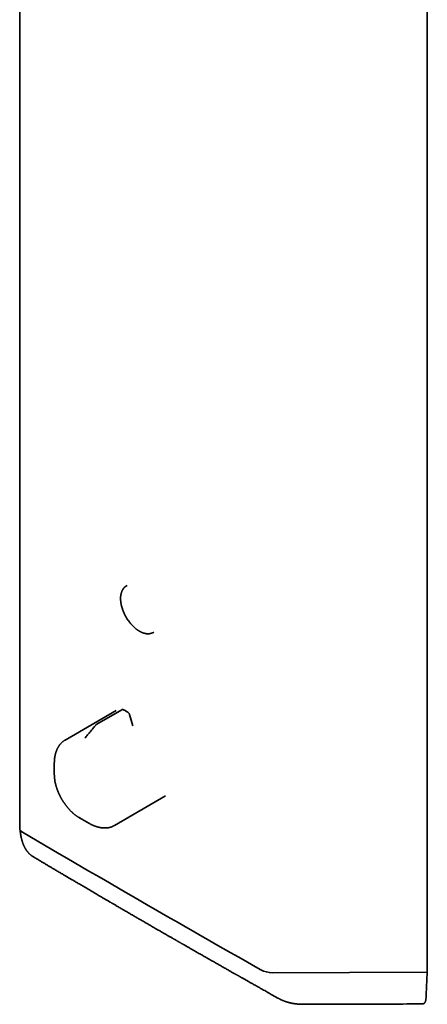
# Model space of a CAD drawing. Header units: millimetres. Extents: x 8 to 783, y 12 to 2407.
# Tile 1 of 5: x 580 to 783, y 101 to 590. Entities that reach past the tile are written whole.
import ezdxf

# ---------------------------------------------------------------- set-up
doc = ezdxf.new("R2010")
doc.units = ezdxf.units.MM

msp = doc.modelspace()

# ---------------------------------------------------------------- linework, layer by layer
at = {"color": 7, "linetype": 'Continuous', "lineweight": 35}
for p, q in [((782.7, 118.74), (782.7, 1059.71)), ((580.13, 913.86), (580.13, 188.5)), ((633.52, 309.37), (632.93, 309)), ((632.93, 309), (632.93, 309)), ((646.21, 285.92), (646.25, 285.93)), ((646.21, 285.92), (646.25, 285.93)), ((646.25, 285.93), (646.87, 286.25)), ((628.11, 247.28), (602.72, 232.62)), ((630.84, 247.67), (618.55, 240.58)), ((636.33, 239.76), (634.74, 245.24)), ((597.35, 220.99), (597.35, 221.37)), ((597.35, 220.99), (597.35, 215.62)), ((627.21, 190.18), (652.61, 204.85)), ((609.8, 194.04), (614.46, 191.35)), ((627.21, 190.18), (627.21, 190.18)), ((586.81, 174.7), (586.85, 174.68)), ((782.38, 117.37), (705.76, 117.06)), ((782.69, 118.26), (782.71, 118.5)), ((782.7, 117.51), (782.7, 118.37)), ((708.74, 104.33), (708.66, 104.38))]:
    msp.add_line(p, q, dxfattribs=at)
at = {"color": 7, "linetype": 'Continuous', "lineweight": 35, "flags": 128}
for points in [[(602.71, 232.62), (602.71, 232.62), (602.72, 232.62)], [(597.35, 215.28), (597.35, 215.62), (597.35, 215.85)], [(609.97, 193.94), (609.63, 194.14), (609.48, 194.23)], [(614.92, 191.09), (614.91, 191.1), (614.46, 191.35), (614.46, 191.35)]]:
    msp.add_lwpolyline(points, dxfattribs=at)
at = {"color": 7, "linetype": 'Continuous', "lineweight": 35}
for centre, major_axis, start_param, end_param in [((585.13, 187.53), (4.98, -1.12), 3.224227, 3.995354), ((4790.76, 944.97), (5849.54, -1316.15), 3.995354, 4.023895), ((703.48, 119.21), (4.98, -1.12), 4.023895, 5.269498), ((782.1, 117.63), (0.598, -0.135), 5.269498, 5.766757), ((782.1, 117.63), (0.598, -0.135), 5.890256, 6.365819)]:
    msp.add_ellipse(centre, major_axis=major_axis, ratio=0.368098, start_param=start_param, end_param=end_param, dxfattribs=at)
for points, knots in [([(632.93, 309), (632.89, 308.97), (632.81, 308.92), (632.7, 308.84), (632.59, 308.76), (632.46, 308.65), (632.32, 308.54), (632.19, 308.42), (632.07, 308.3), (631.95, 308.17), (631.84, 308.04), (631.74, 307.92), (631.65, 307.8), (631.57, 307.69), (631.5, 307.59), (631.43, 307.49), (631.35, 307.36), (631.26, 307.2), (631.16, 307.01), (631.04, 306.77), (630.91, 306.48), (630.77, 306.13), (630.65, 305.75), (630.54, 305.35), (630.45, 304.9), (630.37, 304.4), (630.32, 303.97), (630.3, 303.67), (630.29, 303.51), (630.29, 303.37), (630.28, 303.25), (630.28, 303.16), (630.28, 303.08), (630.28, 303), (630.28, 302.9), (630.28, 302.76), (630.28, 302.6), (630.29, 302.4), (630.3, 302.17), (630.32, 301.85), (630.36, 301.43), (630.42, 300.91), (630.51, 300.36), (630.63, 299.78), (630.77, 299.17), (630.94, 298.53), (631.15, 297.86), (631.37, 297.2), (631.61, 296.58), (631.85, 295.99), (632.13, 295.38), (632.42, 294.77), (632.74, 294.17), (633.08, 293.58), (633.42, 293.01), (633.77, 292.46), (634.13, 291.94), (634.52, 291.39), (634.96, 290.84), (635.42, 290.28), (635.89, 289.76), (636.32, 289.31), (636.7, 288.93), (637.04, 288.61), (637.38, 288.31), (637.72, 288.03), (638.04, 287.77), (638.35, 287.54), (638.62, 287.34), (638.86, 287.18), (639.07, 287.03), (639.26, 286.92), (639.4, 286.83), (639.51, 286.76), (639.61, 286.7), (639.72, 286.64), (639.84, 286.57), (640.01, 286.48), (640.22, 286.37), (640.48, 286.24), (640.76, 286.11), (641.07, 285.98), (641.38, 285.86), (641.7, 285.75), (642.01, 285.66), (642.32, 285.58), (642.59, 285.52), (642.83, 285.48), (643.04, 285.44), (643.25, 285.42), (643.43, 285.4), (643.6, 285.39), (643.73, 285.39), (643.84, 285.38), (643.95, 285.38), (644.08, 285.39), (644.23, 285.39), (644.41, 285.41), (644.61, 285.43), (644.84, 285.46), (645.09, 285.51), (645.35, 285.58), (645.64, 285.67), (645.93, 285.78), (646.12, 285.87), (646.21, 285.92)], [0, 0, 0, 0, 0.0047658, 0.0099913, 0.01599, 0.0228927, 0.030699, 0.0374666, 0.0447918, 0.0522073, 0.0589029, 0.0648642, 0.0713895, 0.0767257, 0.0809834, 0.0854696, 0.0905633, 0.0981518, 0.106644, 0.1155298, 0.1282031, 0.141518, 0.1554736, 0.169714, 0.1838585, 0.2014037, 0.2187997, 0.2244811, 0.2294958, 0.23374, 0.2372138, 0.2399174, 0.2418508, 0.2441988, 0.2473066, 0.2512931, 0.2561581, 0.2619016, 0.2685234, 0.2759668, 0.289736, 0.3042064, 0.319378, 0.3352506, 0.3518243, 0.369099, 0.3870748, 0.4057518, 0.421199, 0.4370952, 0.4534404, 0.4702324, 0.4870427, 0.5035528, 0.519763, 0.5356733, 0.5512839, 0.566595, 0.5853118, 0.603561, 0.6213428, 0.6386573, 0.6512816, 0.6636455, 0.675749, 0.6875923, 0.6991725, 0.7100192, 0.7192575, 0.7275359, 0.7348544, 0.7412126, 0.7466104, 0.7498712, 0.7528605, 0.7564558, 0.7607506, 0.7657675, 0.7734681, 0.7824519, 0.7927196, 0.8029728, 0.8141311, 0.8252663, 0.8361819, 0.8468778, 0.8573541, 0.8652062, 0.8729301, 0.8805257, 0.8875888, 0.8936284, 0.8985622, 0.9025068, 0.9062919, 0.9110745, 0.916977, 0.923922, 0.9319192, 0.9409941, 0.9511486, 0.9621735, 0.9742409, 0.987351, 1, 1, 1, 1]), ([(631.76, 247.65), (631.72, 247.67), (631.63, 247.71), (631.5, 247.75), (631.39, 247.77), (631.29, 247.78), (631.19, 247.78), (631.09, 247.76), (630.98, 247.74), (630.92, 247.71), (630.9, 247.7)], [0, 0, 0, 0, 0.159855, 0.312213, 0.442116, 0.548948, 0.649283, 0.77072, 0.9138, 1, 1, 1, 1]), ([(633.86, 246.45), (633.67, 246.57), (633.3, 246.79), (632.76, 247.1), (632.26, 247.39), (631.93, 247.56), (631.77, 247.64)], [0, 0, 0, 0, 0.273392, 0.531191, 0.773395, 1, 1, 1, 1]), ([(634.74, 245.24), (634.72, 245.31), (634.68, 245.44), (634.59, 245.63), (634.49, 245.81), (634.37, 245.97), (634.25, 246.12), (634.12, 246.25), (633.99, 246.36), (633.9, 246.42), (633.86, 246.45)], [0, 0, 0, 0, 0.13975, 0.273553, 0.402626, 0.527746, 0.649489, 0.768379, 0.884991, 1, 1, 1, 1]), ([(617.96, 240.07), (617.67, 239.72), (617.09, 239.04), (616.25, 238.04), (615.44, 237.07), (614.65, 236.13), (613.9, 235.22), (613.18, 234.36), (612.71, 233.8), (612.49, 233.53)], [0, 0, 0, 0, 0.158872, 0.312619, 0.461247, 0.604761, 0.743159, 0.876441, 1, 1, 1, 1]), ([(618.53, 240.57), (618.5, 240.54), (618.41, 240.49), (618.28, 240.39), (618.12, 240.25), (618.01, 240.13), (617.96, 240.07)], [0, 0, 0, 0, 0.168532, 0.395035, 0.675591, 1, 1, 1, 1]), ([(618.53, 240.57), (618.54, 240.57), (618.54, 240.57), (618.55, 240.58), (618.55, 240.58)], [0, 0, 0, 0, 0.465868, 1, 1, 1, 1]), ([(602.71, 232.61), (602.65, 232.58), (602.5, 232.5), (602.26, 232.34), (601.98, 232.15), (601.71, 231.95), (601.45, 231.73), (601.19, 231.51), (600.94, 231.27), (600.69, 231.02), (600.45, 230.77), (600.22, 230.5), (600, 230.21), (599.78, 229.92), (599.58, 229.62), (599.38, 229.31), (599.19, 228.98), (599, 228.65), (598.83, 228.3), (598.66, 227.94), (598.51, 227.58), (598.36, 227.2), (598.23, 226.82), (598.1, 226.42), (597.98, 226.02), (597.87, 225.61), (597.77, 225.19), (597.69, 224.76), (597.61, 224.32), (597.54, 223.88), (597.48, 223.43), (597.43, 222.97), (597.4, 222.5), (597.37, 222.03), (597.35, 221.66), (597.35, 221.44), (597.35, 221.38)], [0, 0, 0, 0, 0.016235, 0.045065, 0.073966, 0.10295, 0.132024, 0.161198, 0.190479, 0.219875, 0.24939, 0.279029, 0.308794, 0.338689, 0.368711, 0.398861, 0.429135, 0.459531, 0.490042, 0.520663, 0.551388, 0.582209, 0.61312, 0.644112, 0.675178, 0.706312, 0.737505, 0.768752, 0.800045, 0.83138, 0.862751, 0.894154, 0.925586, 0.957042, 0.98852, 1, 1, 1, 1]), ([(597.35, 215.27), (597.35, 215.21), (597.36, 215.03), (597.37, 214.71), (597.39, 214.32), (597.43, 213.92), (597.47, 213.53), (597.52, 213.12), (597.57, 212.72), (597.64, 212.32), (597.71, 211.91), (597.79, 211.5), (597.88, 211.09), (597.98, 210.68), (598.09, 210.27), (598.2, 209.85), (598.32, 209.44), (598.45, 209.03), (598.58, 208.61), (598.73, 208.2), (598.87, 207.79), (599.03, 207.38), (599.19, 206.97), (599.36, 206.56), (599.54, 206.16), (599.72, 205.76), (599.91, 205.36), (600.1, 204.97), (600.28, 204.6), (600.46, 204.27), (600.61, 203.99), (600.78, 203.68), (600.9, 203.46), (600.98, 203.33)], [0, 0, 0, 0, 0.014961, 0.049132, 0.083289, 0.11743, 0.151553, 0.185658, 0.219743, 0.253808, 0.287851, 0.321871, 0.355869, 0.389843, 0.423792, 0.457716, 0.491612, 0.525478, 0.559312, 0.593109, 0.626865, 0.660569, 0.694211, 0.72777, 0.761217, 0.794499, 0.827521, 0.860088, 0.891729, 0.920952, 0.944093, 0.964979, 1, 1, 1, 1]), ([(600.98, 203.33), (601.06, 203.19), (601.18, 202.99), (601.36, 202.69), (601.51, 202.45), (601.69, 202.15), (601.89, 201.85), (602.1, 201.53), (602.33, 201.2), (602.56, 200.87), (602.8, 200.54), (603.05, 200.21), (603.3, 199.88), (603.57, 199.55), (603.83, 199.22), (604.11, 198.9), (604.39, 198.58), (604.67, 198.26), (604.96, 197.95), (605.25, 197.64), (605.55, 197.34), (605.85, 197.05), (606.16, 196.76), (606.47, 196.48), (606.78, 196.21), (607.09, 195.94), (607.41, 195.68), (607.73, 195.43), (608.05, 195.19), (608.38, 194.95), (608.71, 194.73), (609.03, 194.51), (609.29, 194.35), (609.44, 194.26), (609.47, 194.24)], [0, 0, 0, 0, 0.037365, 0.052347, 0.077241, 0.103074, 0.130779, 0.159693, 0.189549, 0.220136, 0.251303, 0.282938, 0.314956, 0.347294, 0.379901, 0.412738, 0.445772, 0.478978, 0.512334, 0.545824, 0.579432, 0.613147, 0.646957, 0.680854, 0.71483, 0.748879, 0.782994, 0.817171, 0.851405, 0.885691, 0.920025, 0.954405, 0.988826, 1, 1, 1, 1]), ([(614.93, 191.08), (614.94, 191.08), (615.08, 191), (615.35, 190.86), (615.73, 190.67), (616.12, 190.48), (616.5, 190.31), (616.89, 190.14), (617.28, 189.99), (617.66, 189.84), (618.04, 189.71), (618.43, 189.58), (618.81, 189.47), (619.19, 189.37), (619.57, 189.28), (619.94, 189.2), (620.32, 189.13), (620.69, 189.07), (621.06, 189.02), (621.43, 188.99), (621.79, 188.96), (622.15, 188.95), (622.51, 188.95), (622.87, 188.96), (623.22, 188.98), (623.57, 189.01), (623.91, 189.05), (624.25, 189.11), (624.58, 189.17), (624.92, 189.25), (625.24, 189.34), (625.56, 189.44), (625.88, 189.55), (626.19, 189.68), (626.5, 189.81), (626.8, 189.96), (627.04, 190.08), (627.17, 190.16), (627.21, 190.18)], [0, 0, 0, 0, 0.002084, 0.031139, 0.060209, 0.089292, 0.118385, 0.147489, 0.1766, 0.205717, 0.234838, 0.26396, 0.293082, 0.322202, 0.351316, 0.380422, 0.409519, 0.438603, 0.467673, 0.496726, 0.52576, 0.554774, 0.583767, 0.612737, 0.641687, 0.670615, 0.699523, 0.728415, 0.757293, 0.786162, 0.815027, 0.843894, 0.872771, 0.901666, 0.930587, 0.959545, 0.988547, 1, 1, 1, 1]), ([(580.34, 187.91), (580.35, 187.83), (580.37, 187.61), (580.4, 187.33), (580.43, 187.06), (580.45, 186.87), (580.47, 186.7), (580.49, 186.53), (580.51, 186.37), (580.54, 186.17), (580.57, 185.97), (580.6, 185.76), (580.64, 185.54), (580.68, 185.33), (580.71, 185.12), (580.75, 184.93), (580.78, 184.74), (580.82, 184.55), (580.86, 184.34), (580.93, 184.05), (581.01, 183.68), (581.12, 183.26), (581.24, 182.83), (581.36, 182.42), (581.49, 182.01), (581.63, 181.6), (581.77, 181.2), (581.91, 180.85), (582.03, 180.55), (582.14, 180.3), (582.25, 180.07), (582.35, 179.84), (582.45, 179.65), (582.53, 179.48), (582.61, 179.33), (582.68, 179.19), (582.76, 179.06), (582.82, 178.94), (582.88, 178.85), (582.93, 178.76), (582.98, 178.66), (583.05, 178.55), (583.12, 178.43), (583.2, 178.32), (583.26, 178.22), (583.31, 178.14), (583.36, 178.06), (583.41, 177.99), (583.47, 177.91), (583.53, 177.82), (583.6, 177.72), (583.68, 177.61), (583.77, 177.49), (583.87, 177.36), (583.96, 177.24), (584.05, 177.13), (584.12, 177.04), (584.2, 176.95), (584.29, 176.84), (584.39, 176.72), (584.5, 176.6), (584.62, 176.47), (584.75, 176.34), (584.9, 176.19), (585.06, 176.04), (585.22, 175.89), (585.37, 175.75), (585.51, 175.63), (585.65, 175.52), (585.79, 175.41), (585.93, 175.3), (586.09, 175.18), (586.25, 175.06), (586.38, 174.97), (586.48, 174.91), (586.54, 174.87), (586.63, 174.81), (586.72, 174.75), (586.79, 174.72), (586.81, 174.7)], [0, 0, 0, 0, 0.014634, 0.03654, 0.049726, 0.061368, 0.071276, 0.080075, 0.090134, 0.101687, 0.11437, 0.127321, 0.140501, 0.153909, 0.166739, 0.178158, 0.189842, 0.201677, 0.214797, 0.228775, 0.258141, 0.28423, 0.311866, 0.341339, 0.367754, 0.396442, 0.424951, 0.453091, 0.471468, 0.489814, 0.507393, 0.523584, 0.540021, 0.551212, 0.562441, 0.57363, 0.584398, 0.593881, 0.602106, 0.608187, 0.615446, 0.6239, 0.633551, 0.643542, 0.651752, 0.658347, 0.664412, 0.670375, 0.67747, 0.684837, 0.692804, 0.702433, 0.713532, 0.724622, 0.73587, 0.745115, 0.753147, 0.761419, 0.770081, 0.782087, 0.793457, 0.805029, 0.818321, 0.832808, 0.84834, 0.863969, 0.878566, 0.891569, 0.903241, 0.915098, 0.927822, 0.94114, 0.955809, 0.96993, 0.974078, 0.979343, 0.986236, 0.994763, 1, 1, 1, 1]), ([(586.85, 174.68), (586.99, 174.59), (587.41, 174.34), (588.1, 173.93), (588.89, 173.46), (589.64, 173.02), (590.34, 172.6), (591.01, 172.2), (591.66, 171.82), (592.54, 171.3), (593.65, 170.64), (594.99, 169.85), (596.3, 169.07), (597.44, 168.39), (598.42, 167.81), (599.24, 167.33), (600.04, 166.86), (600.82, 166.4), (601.57, 165.96), (602.24, 165.56), (602.85, 165.2), (603.38, 164.88), (603.92, 164.57), (604.47, 164.25), (605.03, 163.91), (605.64, 163.55), (606.3, 163.17), (606.99, 162.76), (607.71, 162.33), (608.46, 161.89), (609.24, 161.44), (610.04, 160.97), (611.33, 160.21), (613.09, 159.17), (615.32, 157.86), (617.51, 156.58), (619.19, 155.59), (620.36, 154.91), (621.02, 154.53), (621.65, 154.16), (622.26, 153.8), (622.85, 153.45), (623.44, 153.11), (624.02, 152.78), (624.55, 152.46), (625.02, 152.19), (625.42, 151.96), (625.76, 151.76), (626.08, 151.57), (626.47, 151.34), (626.95, 151.06), (627.54, 150.72), (628.15, 150.36), (628.83, 149.97), (629.59, 149.52), (630.43, 149.03), (631.31, 148.52), (632.23, 147.99), (633.19, 147.43), (634.08, 146.91), (634.89, 146.44), (635.62, 146.02), (636.38, 145.58), (637.17, 145.12), (637.99, 144.65), (638.83, 144.16), (639.7, 143.65), (640.6, 143.13), (641.54, 142.59), (642.51, 142.03), (643.52, 141.44), (644.56, 140.84), (645.64, 140.22), (646.74, 139.58), (647.88, 138.93), (648.88, 138.35), (649.75, 137.85), (650.47, 137.43), (651.19, 137.01), (651.91, 136.6), (652.61, 136.2), (653.27, 135.82), (653.88, 135.47), (654.46, 135.14), (655, 134.82), (655.52, 134.53), (656, 134.25), (656.46, 133.98), (656.9, 133.73), (657.3, 133.5), (657.68, 133.29), (658.02, 133.09), (658.34, 132.91), (658.62, 132.74), (658.88, 132.59), (659.14, 132.45), (659.41, 132.29), (659.73, 132.11), (660.06, 131.92), (660.42, 131.71), (660.81, 131.49), (661.21, 131.26), (661.67, 131), (662.16, 130.72), (662.69, 130.41), (663.26, 130.08), (663.86, 129.74), (664.5, 129.37), (665.19, 128.98), (665.92, 128.56), (666.69, 128.12), (667.49, 127.67), (668.32, 127.19), (669.17, 126.7), (670.04, 126.21), (670.92, 125.71), (671.83, 125.19), (672.75, 124.66), (673.74, 124.1), (674.78, 123.5), (675.88, 122.88), (676.93, 122.28), (677.96, 121.7), (678.94, 121.14), (679.89, 120.6), (680.8, 120.08), (681.67, 119.59), (682.5, 119.12), (683.3, 118.66), (684.07, 118.23), (684.79, 117.82), (685.47, 117.44), (686.11, 117.07), (686.71, 116.73), (687.21, 116.45), (687.6, 116.23), (687.9, 116.06), (688.19, 115.9), (688.49, 115.73), (688.8, 115.55), (689.15, 115.35), (689.54, 115.13), (689.98, 114.89), (690.46, 114.61), (690.98, 114.32), (691.54, 114), (692.11, 113.68), (692.7, 113.35), (693.29, 113.01), (693.92, 112.66), (694.58, 112.28), (695.27, 111.9), (695.99, 111.49), (696.76, 111.05), (697.6, 110.59), (698.49, 110.08), (699.42, 109.56), (700.39, 109.02), (701.39, 108.45), (702.43, 107.87), (703.5, 107.26), (704.62, 106.64), (705.76, 106), (706.94, 105.34), (707.91, 104.79), (708.48, 104.47), (708.66, 104.37)], [0, 0, 0, 0, 0.00351, 0.01049, 0.017204, 0.023289, 0.029138, 0.03475, 0.040125, 0.045308, 0.056683, 0.067818, 0.078715, 0.089372, 0.096344, 0.103185, 0.109821, 0.116248, 0.122465, 0.128473, 0.133047, 0.137491, 0.141863, 0.146394, 0.151107, 0.156003, 0.161552, 0.167319, 0.173304, 0.179506, 0.185926, 0.192563, 0.199381, 0.218034, 0.23644, 0.254598, 0.27251, 0.278088, 0.283565, 0.288796, 0.293778, 0.298513, 0.303581, 0.30833, 0.312759, 0.316869, 0.319875, 0.322683, 0.325295, 0.327778, 0.332373, 0.337199, 0.342256, 0.347545, 0.354141, 0.361065, 0.368316, 0.375895, 0.383801, 0.392034, 0.39779, 0.403799, 0.410064, 0.416584, 0.423358, 0.430261, 0.437409, 0.444804, 0.452444, 0.460494, 0.468801, 0.477364, 0.486183, 0.495258, 0.504589, 0.514177, 0.51998, 0.525873, 0.531857, 0.537841, 0.543579, 0.549056, 0.553982, 0.558676, 0.563138, 0.567369, 0.571368, 0.575135, 0.57867, 0.581973, 0.585045, 0.587885, 0.590449, 0.59279, 0.594906, 0.5968, 0.599141, 0.601681, 0.604424, 0.607371, 0.610521, 0.613875, 0.617432, 0.62158, 0.625974, 0.630614, 0.6355, 0.640633, 0.646345, 0.652335, 0.658601, 0.665145, 0.671965, 0.679062, 0.686008, 0.693199, 0.700637, 0.708236, 0.715679, 0.724904, 0.733827, 0.742449, 0.750769, 0.758788, 0.766505, 0.773921, 0.78102, 0.787819, 0.794317, 0.800515, 0.806413, 0.811914, 0.817124, 0.822046, 0.826677, 0.829194, 0.831616, 0.833943, 0.836285, 0.838862, 0.84168, 0.844739, 0.848382, 0.852318, 0.856545, 0.861065, 0.865876, 0.870503, 0.875371, 0.88048, 0.885831, 0.891423, 0.897256, 0.90333, 0.910291, 0.917543, 0.925087, 0.932924, 0.941052, 0.949472, 0.958183, 0.967187, 0.976483, 0.986071, 0.995771, 1, 1, 1, 1]), ([(782, 103.82), (782.09, 105.43), (782.28, 108.66), (782.51, 113.54), (782.64, 116.8), (782.7, 118.44)], [0, 0, 0, 0, 0.333352, 0.66669, 1, 1, 1, 1]), ([(782.7, 118.44), (782.7, 118.46), (782.72, 118.49), (782.72, 118.55), (782.72, 118.62), (782.72, 118.68), (782.71, 118.73), (782.7, 118.76), (782.69, 118.77)], [0, 0, 0, 0, 0.178231, 0.356463, 0.534694, 0.712926, 0.891157, 1, 1, 1, 1]), ([(708.74, 104.33), (708.77, 104.31), (708.87, 104.26), (709.01, 104.18), (709.16, 104.1), (709.29, 104.03), (709.42, 103.97), (709.54, 103.91), (709.66, 103.85), (709.81, 103.77), (709.98, 103.69), (710.17, 103.61), (710.34, 103.53), (710.52, 103.45), (710.72, 103.36), (710.95, 103.26), (711.2, 103.17), (711.44, 103.07), (711.69, 102.97), (711.92, 102.89), (712.13, 102.82), (712.31, 102.75), (712.48, 102.69), (712.67, 102.64), (712.86, 102.57), (713.08, 102.51), (713.29, 102.44), (713.48, 102.39), (713.65, 102.34), (713.81, 102.3), (713.97, 102.25), (714.12, 102.22), (714.26, 102.18), (714.41, 102.14), (714.59, 102.1), (714.82, 102.05), (715.09, 101.99), (715.39, 101.92), (715.73, 101.86), (716.07, 101.8), (716.39, 101.74), (716.69, 101.7), (716.96, 101.66), (717.22, 101.62), (717.5, 101.59), (717.79, 101.56), (718.09, 101.53), (718.39, 101.5), (718.68, 101.48), (718.96, 101.46), (719.2, 101.44), (719.41, 101.43), (719.57, 101.42), (719.73, 101.42), (719.88, 101.41), (720.02, 101.41), (720.17, 101.4), (720.35, 101.4), (720.56, 101.39), (720.81, 101.39), (720.98, 101.39), (721.08, 101.39)], [0, 0, 0, 0, 0.0085916, 0.0242311, 0.0376851, 0.0494969, 0.060986, 0.0722258, 0.0832985, 0.0943924, 0.1118837, 0.1286164, 0.143434, 0.1572729, 0.1758104, 0.1962163, 0.2179686, 0.2392962, 0.2599866, 0.2807536, 0.2978001, 0.3128475, 0.3267654, 0.3416634, 0.3580372, 0.3762689, 0.395623, 0.409985, 0.4234841, 0.4363985, 0.4493513, 0.4623271, 0.4738275, 0.4830897, 0.4983608, 0.5168597, 0.5385223, 0.5629998, 0.5901656, 0.6180608, 0.6434211, 0.6663462, 0.6872031, 0.7070194, 0.7270918, 0.75064, 0.7745998, 0.7973677, 0.8189918, 0.8397249, 0.8620849, 0.8748212, 0.8873092, 0.8990468, 0.9100338, 0.9207341, 0.9314417, 0.9447175, 0.9605654, 0.9789906, 1, 1, 1, 1]), ([(780.11, 101.58), (780.17, 101.58), (780.32, 101.58), (780.54, 101.62), (780.77, 101.69), (780.98, 101.79), (781.17, 101.93), (781.35, 102.09), (781.5, 102.28), (781.64, 102.49), (781.75, 102.72), (781.84, 102.98), (781.92, 103.25), (781.97, 103.53), (781.99, 103.72), (782, 103.82)], [0, 0, 0, 0, 0.055796, 0.139661, 0.224208, 0.302358, 0.38108, 0.461586, 0.542699, 0.619794, 0.697403, 0.775787, 0.855214, 0.927419, 1, 1, 1, 1]), ([(721.08, 101.39), (730.58, 101.42), (750.26, 101.49), (769.94, 101.54), (780.11, 101.57)], [0, 0, 0, 0, 0.483027, 1, 1, 1, 1])]:
    msp.add_open_spline(points, degree=3, knots=knots, dxfattribs=at)

doc.saveas('drawing.dxf')
